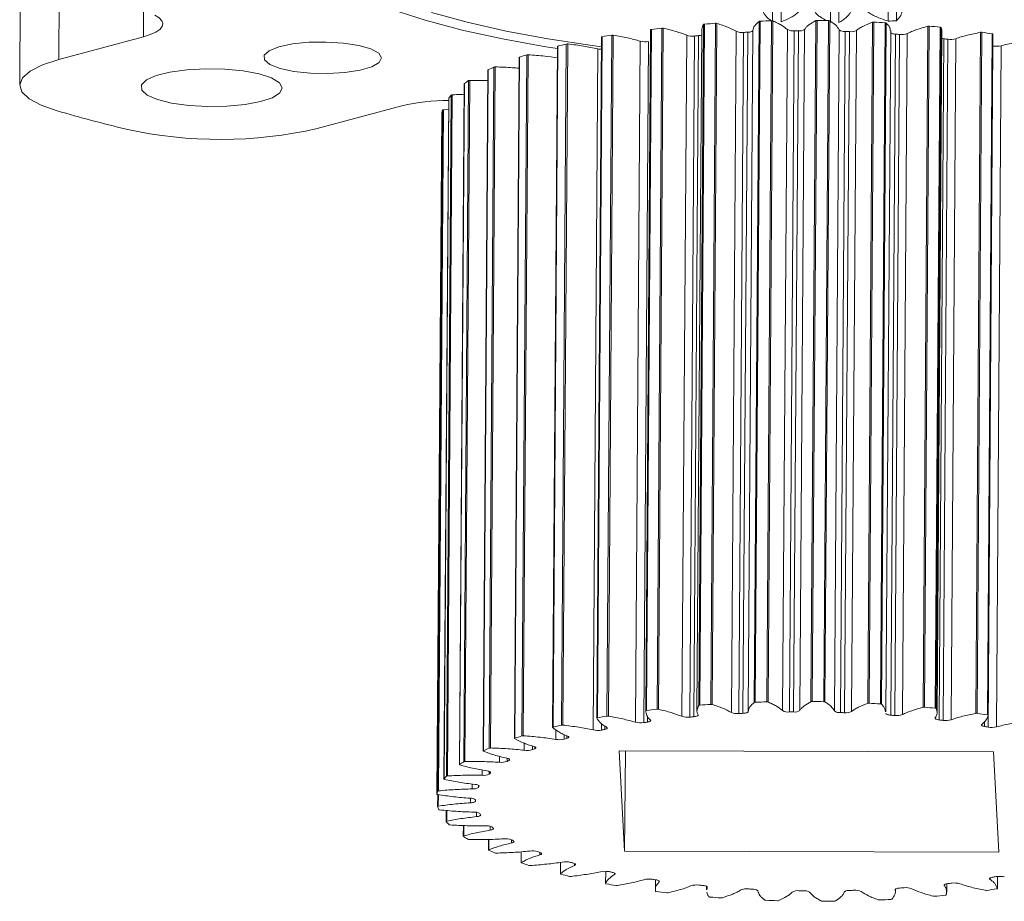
# Model space of a CAD drawing. Header units: millimetres. Extents: x 35 to 405, y 37 to 275.
# Tile 22 of 27: x 343 to 379, y 63 to 94. Entities that reach past the tile are written whole.
import ezdxf

# ---------------------------------------------------------------- set-up
doc = ezdxf.new("R2010")
doc.units = ezdxf.units.MM

msp = doc.modelspace()

# ---------------------------------------------------------------- linework, layer by layer
at = {"color": 7, "linetype": 'Continuous', "lineweight": 18}
for p, q in [((370.6328, 101.5888), (370.582, 94.384)), ((370.8856, 94.3479), (370.9356, 101.4456)), ((372.7223, 101.5786), (372.6711, 94.3242)), ((372.9761, 94.3264), (373.0254, 101.3223)), ((374.7975, 101.465), (374.7476, 94.3761)), ((375.0465, 94.3908), (375.0942, 101.1525)), ((344.8332, 92.9921), (344.8807, 99.7357)), ((343.4667, 98.8134), (343.4192, 92.0698)), ((368.089, 94.2578), (367.9159, 69.6919)), ((367.9505, 69.7022), (368.1237, 94.2682)), ((368.5222, 94.2966), (368.3491, 69.7306)), ((368.3995, 69.7264), (368.5726, 94.2923)), ((370.0904, 94.3674), (369.9173, 69.8014)), ((369.9576, 69.8102), (370.1307, 94.3761)), ((370.5422, 94.3878), (370.3691, 69.8219)), ((370.4166, 69.8156), (370.5898, 94.3815)), ((372.1382, 94.3933), (371.9651, 69.8273)), ((372.01, 69.8343), (372.1831, 94.4002)), ((372.598, 94.3949), (372.4249, 69.8289)), ((372.4685, 69.8208), (372.6416, 94.3867)), ((374.1843, 94.3349), (374.0112, 69.769)), ((374.0598, 69.774), (374.2329, 94.3399)), ((374.6414, 94.3177), (374.4683, 69.7517)), ((374.5069, 69.7419), (374.68, 94.3079)), ((376.1809, 94.1936), (376.0078, 69.6277)), ((376.0588, 69.6307), (376.2319, 94.1966)), ((376.6245, 94.158), (376.4514, 69.592)), ((376.4841, 69.5808), (376.6572, 94.1467)), ((347.8798, 93.8128), (344.8332, 92.9921)), ((364.4103, 93.8018), (364.2372, 69.2359)), ((364.2588, 69.2468), (364.4319, 93.8127)), ((364.777, 93.8723), (364.6039, 69.3063)), ((364.6564, 69.3063), (364.8295, 93.8722)), ((366.1805, 94.0535), (366.0074, 69.4876)), ((366.1809, 94.0672), (366.0078, 69.5013)), ((366.036, 69.5129), (366.2091, 94.0789)), ((366.1838, 94.0535), (366.1809, 94.0672)), ((366.5853, 94.1234), (366.4122, 69.5574)), ((366.4643, 69.5553), (366.6374, 94.1212)), ((367.4813, 93.8674), (367.3082, 69.3014)), ((367.7689, 93.8392), (367.5958, 69.2733)), ((367.738, 69.2867), (367.9111, 93.8526)), ((368.0265, 94.0615), (367.8534, 69.4955)), ((369.2652, 94.0078), (369.0921, 69.4419)), ((369.5345, 93.9683), (369.3614, 69.4024)), ((369.5101, 69.4097), (369.6832, 93.9757)), ((369.7005, 69.472), (369.8736, 94.0379)), ((371.1149, 94.0731), (370.9418, 69.5071)), ((371.3595, 94.0231), (371.1864, 69.4572)), ((371.3381, 69.4584), (371.5113, 94.0243)), ((371.5624, 69.5119), (371.7355, 94.0778)), ((372.9869, 94.0616), (372.8138, 69.4956)), ((373.2012, 94.0024), (373.028, 69.4365)), ((373.1792, 69.4314), (373.3523, 93.9973)), ((373.4322, 69.4749), (373.6053, 94.0408)), ((374.6687, 69.4674), (374.8418, 94.0334)), ((375.0163, 93.9065), (374.8431, 69.3406)), ((374.9902, 69.3294), (375.1633, 93.8953)), ((375.2659, 69.3619), (375.439, 93.9278)), ((376.5151, 69.4266), (376.6882, 93.9925)), ((378.0811, 93.9728), (377.9079, 69.4069)), ((377.9603, 69.4077), (378.1334, 93.9737)), ((378.5008, 93.9195), (378.3277, 69.3536)), ((378.3537, 69.3416), (378.5268, 93.9075)), ((362.818, 93.4663), (362.6449, 68.9003)), ((362.6606, 68.9099), (362.8337, 93.4759)), ((363.1395, 93.5491), (362.9664, 68.9832)), ((363.0181, 68.9853), (363.1912, 93.5512)), ((365.8049, 93.655), (365.6317, 69.0891)), ((366.1041, 93.6388), (365.9309, 69.0729)), ((376.7623, 93.7378), (376.5891, 69.1719)), ((376.7287, 69.1549), (376.9018, 93.7208)), ((377.0206, 69.1755), (377.1937, 93.7415)), ((378.3538, 68.9118), (378.527, 93.4777)), ((378.6552, 68.9202), (378.8284, 93.4861)), ((361.4414, 93.0682), (361.2683, 68.5022)), ((361.2788, 68.5104), (361.4519, 93.0763)), ((361.7114, 93.1615), (361.5383, 68.5955)), ((361.588, 68.5997), (361.7611, 93.1657)), ((364.2752, 93.3757), (364.1021, 68.8097)), ((360.526, 92.7184), (360.3529, 68.1525)), ((360.3994, 68.1587), (360.5725, 92.7246)), ((360.3128, 92.6169), (360.1396, 68.051)), ((360.1459, 68.0574), (360.319, 92.6233)), ((359.4585, 92.123), (359.2853, 67.5571)), ((359.2884, 67.5617), (359.4615, 92.1276)), ((359.6111, 92.2304), (359.438, 67.6645)), ((359.4803, 67.6725), (359.6534, 92.2385)), ((358.9883, 91.7088), (358.8152, 67.1429)), ((358.8522, 67.1526), (359.0254, 91.7185)), ((354.1564, 90.5024), (357.2029, 91.323)), ((358.8985, 91.5981), (358.7254, 67.0321)), ((358.7264, 67.0348), (358.8995, 91.6007)), ((358.4731, 66.4891), (358.6462, 91.055)), ((358.6462, 91.0544), (358.4731, 66.4885)), ((358.672, 91.1659), (358.4989, 66.6)), ((358.5299, 66.6111), (358.703, 91.1771)), ((358.6462, 91.055), (358.6462, 91.0544)), ((358.703, 91.1771), (358.8957, 91.1947)), ((369.7005, 69.472), (369.7005, 69.4718)), ((378.5478, 68.0246), (365.0495, 68.0609)), ((365.2433, 64.4407), (365.0495, 68.0609)), ((365.2433, 64.4407), (365.2688, 68.0603)), ((378.7416, 64.4044), (378.5478, 68.0246)), ((358.4996, 66.4765), (358.4965, 66.0495)), ((358.81, 65.9051), (358.8072, 65.5043)), ((359.4262, 65.3621), (359.4235, 64.9762)), ((360.3336, 64.8602), (360.3309, 64.4776)), ((361.511, 64.4124), (361.5082, 64.0201)), ((378.7416, 64.4044), (365.2433, 64.4407)), ((362.9308, 64.0348), (362.9278, 63.6145)), ((364.5596, 63.7122), (364.5565, 63.2702)), ((366.3547, 63.4058), (366.3521, 63.046)), ((376.8615, 62.9584), (376.8636, 63.2607)), ((378.6884, 63.0876), (378.6915, 63.5244)), ((368.1994, 63.1674), (368.1984, 63.0374)), ((368.214, 63.0371), (368.2232, 63.1298)), ((370.0466, 63.0044), (370.0466, 63.0042)), ((375.005, 63.0418), (375.0128, 62.9706)), ((375.0155, 62.9706), (375.0162, 63.0675))]:
    msp.add_line(p, q, dxfattribs=at)
at = {"color": 8, "linetype": 'Continuous', "lineweight": 18}
for p, q in [((347.8868, 94.8078), (347.8798, 93.8128)), ((366.0634, 69.092), (366.0648, 69.2967)), ((364.4075, 69.0357), (364.4059, 68.8059)), ((364.5254, 68.8303), (364.5263, 68.9495)), ((378.2264, 69.1113), (378.2251, 68.9343)), ((362.7576, 68.8177), (362.7552, 68.47)), ((363.0576, 68.6412), (363.0564, 68.4786)), ((363.1602, 68.5077), (363.1608, 68.597)), ((361.6243, 68.3323), (361.6225, 68.0778)), ((361.9151, 68.2312), (361.9141, 68.0987)), ((361.9998, 68.1318), (362.0003, 68.204)), ((360.7321, 67.8539), (360.7306, 67.6423)), ((361.0066, 67.7892), (361.0058, 67.6751)), ((361.0713, 67.7114), (361.0717, 67.7668)), ((360.1017, 67.3623), (360.1004, 67.1739)), ((360.3534, 67.3156), (360.3527, 67.2176)), ((360.3965, 67.2563), (360.3967, 67.2935)), ((359.7478, 66.8577), (359.7466, 66.6833)), ((359.9707, 66.8139), (359.9702, 66.737)), ((359.9912, 66.7772), (359.9913, 66.7954)), ((358.5208, 66.0608), (358.5237, 66.4733)), ((359.6788, 66.3483), (359.6776, 66.1822)), ((358.8252, 65.5145), (358.8279, 65.9036)), ((359.8961, 65.8394), (359.895, 65.6823)), ((359.436, 64.985), (359.4386, 65.3616)), ((360.3947, 65.3359), (360.3937, 65.1953)), ((360.3388, 64.4847), (360.3414, 64.8604)), ((361.1628, 64.8454), (361.162, 64.7326)), ((361.5125, 64.0255), (361.5152, 64.4127)), ((362.1825, 64.3928), (362.1818, 64.305)), ((362.9295, 63.6179), (362.9325, 64.035)), ((363.4299, 63.9945), (363.4294, 63.9227)), ((364.5568, 63.2717), (364.5599, 63.7122)), ((364.8758, 63.6494), (364.8754, 63.5945)), ((366.4862, 63.3649), (366.4859, 63.3281)), ((378.4281, 63.4187), (378.4285, 63.4686)), ((378.6914, 63.5244), (378.6883, 63.0884)), ((368.2233, 63.1475), (368.2232, 63.1298)), ((375.005, 63.0418), (375.0051, 63.054)), ((376.7737, 63.1947), (376.774, 63.226))]:
    msp.add_line(p, q, dxfattribs=at)
at = {"color": 7, "linetype": 'Continuous', "lineweight": 18, "flags": 128}
for points in [[(362.8175, 93.384), (362.4017, 93.45), (360.8419, 93.7328), (359.3875, 94.0539), (358.0523, 94.4105), (356.8486, 94.7992), (355.7878, 95.2163), (354.8798, 95.658), (354.133, 96.1201), (353.5545, 96.5984), (353.1496, 97.0882)], [(348.293, 94.5924), (348.4502, 94.4947), (348.5488, 94.3919), (348.5865, 94.2866), (348.5621, 94.1814), (348.4764, 94.079), (348.3315, 93.9819), (348.131, 93.8924), (347.8798, 93.8128)], [(364.4079, 93.4546), (364.0735, 93.4983), (362.4766, 93.7381), (360.9697, 94.0176), (359.5669, 94.3342), (358.2814, 94.6849)], [(364.4319, 93.8127), (364.4265, 93.8116), (364.4217, 93.8103), (364.4177, 93.8088), (364.4145, 93.8072), (364.4122, 93.8054), (364.4108, 93.8036), (364.4103, 93.8018)], [(366.2091, 94.0789), (366.2031, 94.078), (366.1976, 94.0769), (366.1928, 94.0756), (366.1887, 94.0741), (366.1854, 94.0725), (366.183, 94.0708), (366.1815, 94.069), (366.1809, 94.0672)], [(369.6832, 93.9757), (369.7226, 93.9785), (369.7595, 93.9832), (369.7926, 93.9895), (369.821, 93.9972), (369.844, 94.0062), (369.8607, 94.0162), (369.8707, 94.0268), (369.8736, 94.0378)], [(374.8369, 93.9696), (374.8383, 93.9625), (374.8463, 93.9517), (374.8612, 93.9413), (374.8824, 93.9317), (374.9094, 93.9232), (374.9414, 93.916), (374.9774, 93.9104), (375.0163, 93.9065)], [(378.5268, 93.9075), (378.5266, 93.909), (378.5254, 93.9108), (378.5233, 93.9126), (378.5203, 93.9143), (378.5164, 93.9158), (378.5118, 93.9172), (378.5066, 93.9185), (378.5008, 93.9195)], [(356.3701, 93.2173), (356.4735, 93.049), (356.3881, 92.8813), (356.1215, 92.729), (355.6973, 92.6057), (355.1534, 92.5222), (354.5379, 92.4861), (353.9057, 92.5005), (353.3128, 92.5641), (352.812, 92.6714), (352.4477, 92.8127), (352.2523, 92.9755), (352.2432, 93.1453), (352.4212, 93.3072), (352.7705, 93.4465), (353.26, 93.5511), (353.8462, 93.6116), (354.4771, 93.6226), (355.0966, 93.5831), (355.6497, 93.4967), (356.0871, 93.371), (356.3701, 93.2173)], [(362.8337, 93.4759), (362.829, 93.4745), (362.8251, 93.473), (362.822, 93.4714), (362.8197, 93.4697), (362.8184, 93.4679), (362.818, 93.4663)], [(361.4519, 93.0763), (361.4481, 93.0748), (361.4451, 93.0731), (361.4429, 93.0714), (361.4417, 93.0696), (361.4414, 93.0682)], [(344.7729, 91.1412), (344.1909, 91.3467), (343.7619, 91.5772), (343.5016, 91.8243), (343.4194, 92.0789), (343.5181, 92.332), (343.7944, 92.5743), (344.2381, 92.797), (344.8332, 92.9921)], [(352.787, 92.1533), (352.8914, 91.9685), (352.8068, 91.7843), (352.5393, 91.6142), (352.1088, 91.471), (351.5473, 91.3651), (350.8963, 91.3045), (350.2043, 91.2936), (349.5224, 91.3334), (348.9013, 91.4207), (348.387, 91.5492), (348.0177, 91.7093), (347.8208, 91.8891), (347.8108, 92.0753), (347.9886, 92.2541), (348.3408, 92.4123), (348.8415, 92.538), (349.4534, 92.622), (350.1313, 92.6581), (350.8247, 92.6435), (351.4823, 92.5794), (352.0553, 92.4705), (352.5012, 92.3248), (352.787, 92.1533)], [(358.8995, 91.6007), (358.8986, 91.5989), (358.8985, 91.5981)], [(366.0078, 69.5013), (366.0084, 69.5031), (366.0099, 69.5049), (366.0123, 69.5066), (366.0156, 69.5082), (366.0197, 69.5097), (366.0245, 69.511), (366.03, 69.5121), (366.036, 69.5129)], [(367.89, 69.3562), (367.8934, 69.3452), (367.8897, 69.3342), (367.879, 69.3236), (367.8616, 69.3137), (367.838, 69.3049), (367.8089, 69.2972), (367.7753, 69.2911), (367.738, 69.2867)], [(369.7005, 69.4718), (369.6975, 69.4609), (369.6876, 69.4502), (369.6709, 69.4403), (369.6479, 69.4313), (369.6195, 69.4235), (369.5864, 69.4172), (369.5495, 69.4126), (369.5101, 69.4097)], [(374.8431, 69.3406), (374.8043, 69.3445), (374.7683, 69.3501), (374.7363, 69.3572), (374.7093, 69.3657), (374.6881, 69.3753), (374.6732, 69.3857), (374.6652, 69.3966), (374.6643, 69.4076)], [(378.3277, 69.3536), (378.3335, 69.3525), (378.3387, 69.3513), (378.3433, 69.3499), (378.3472, 69.3483), (378.3502, 69.3466), (378.3523, 69.3449), (378.3535, 69.343), (378.3537, 69.3412)], [(364.2377, 69.234), (364.2372, 69.2359), (364.2377, 69.2377), (364.2391, 69.2395), (364.2414, 69.2412), (364.2446, 69.2429), (364.2486, 69.2443), (364.2534, 69.2456), (364.2588, 69.2468)], [(366.1734, 69.1672), (366.1831, 69.1564), (366.1857, 69.1454), (366.1811, 69.1344), (366.1696, 69.1239), (366.1514, 69.1141), (366.1272, 69.1054), (366.0975, 69.0979), (366.0634, 69.092)], [(376.5891, 69.1719), (376.5528, 69.1773), (376.5203, 69.1843), (376.4926, 69.1927), (376.4707, 69.2021), (376.4551, 69.2124), (376.4463, 69.2233), (376.4445, 69.2343), (376.4499, 69.2452)], [(378.2251, 68.9343), (378.1921, 68.9411), (378.1639, 68.9493), (378.1412, 68.9587), (378.1248, 68.9689), (378.1152, 68.9797), (378.1127, 68.9907), (378.1172, 69.0017), (378.1288, 69.0122)], [(362.6471, 68.8964), (362.6455, 68.8982), (362.6449, 68.9001), (362.6453, 68.9019), (362.6466, 68.9037), (362.6489, 68.9055), (362.652, 68.9071), (362.6559, 68.9086), (362.6606, 68.9099)], [(363.1797, 68.5889), (363.201, 68.5793), (363.2158, 68.5689), (363.2239, 68.558), (363.2248, 68.547), (363.2186, 68.5361), (363.2055, 68.5258), (363.1858, 68.5162), (363.1602, 68.5077)], [(364.5909, 68.9094), (364.6066, 68.8991), (364.6154, 68.8883), (364.6172, 68.8772), (364.6118, 68.8663), (364.5995, 68.8559), (364.5806, 68.8462), (364.5556, 68.8376), (364.5254, 68.8303)], [(361.2732, 68.4964), (361.2707, 68.4981), (361.269, 68.5), (361.2684, 68.5018), (361.2686, 68.5036), (361.2698, 68.5055), (361.272, 68.5072), (361.275, 68.5088), (361.2788, 68.5104)], [(361.9727, 68.2131), (361.9991, 68.2045), (362.0197, 68.1948), (362.0338, 68.1843), (362.041, 68.1734), (362.0411, 68.1624), (362.0341, 68.1516), (362.0202, 68.1413), (361.9998, 68.1318)], [(360.1483, 68.0433), (360.1449, 68.0449), (360.1422, 68.0467), (360.1405, 68.0485), (360.1397, 68.0503), (360.1399, 68.0522), (360.141, 68.054), (360.143, 68.0557), (360.1459, 68.0574)], [(359.2988, 67.5478), (359.2945, 67.5493), (359.2909, 67.5509), (359.2882, 67.5526), (359.2863, 67.5544), (359.2854, 67.5562), (359.2855, 67.5581), (359.2865, 67.5599), (359.2884, 67.5617)], [(360.9983, 67.791), (361.0292, 67.7835), (361.055, 67.7747), (361.0748, 67.7649), (361.0881, 67.7544), (361.0945, 67.7434), (361.0938, 67.7324), (361.086, 67.7216), (361.0713, 67.7114)], [(360.2794, 67.3323), (360.3141, 67.3261), (360.3444, 67.3185), (360.3695, 67.3095), (360.3886, 67.2996), (360.4011, 67.289), (360.4067, 67.2781), (360.4051, 67.2671), (360.3965, 67.2563)], [(358.7446, 67.0214), (358.7394, 67.0227), (358.735, 67.0242), (358.7313, 67.0258), (358.7285, 67.0275), (358.7266, 67.0293), (358.7256, 67.0311), (358.7255, 67.0329), (358.7264, 67.0348)], [(359.8327, 66.8478), (359.8703, 66.8431), (359.9046, 66.8367), (359.9344, 66.8289), (359.9588, 66.8199), (359.9772, 66.8099), (359.9889, 66.7992), (359.9936, 66.7883), (359.9912, 66.7772)], [(358.4985, 66.4766), (358.4928, 66.4777), (358.4876, 66.4789), (358.4831, 66.4803), (358.4793, 66.4819), (358.4764, 66.4836), (358.4744, 66.4854), (358.4733, 66.4872), (358.4731, 66.4891)], [(359.8672, 66.2447), (359.8644, 66.2337), (359.8547, 66.223), (359.8381, 66.213), (359.8154, 66.204), (359.787, 66.1962), (359.7539, 66.1898), (359.7171, 66.1851), (359.6776, 66.1822)], [(358.4967, 66.0484), (358.4966, 66.0503), (358.4975, 66.0521), (358.4994, 66.0539), (358.5021, 66.0556), (358.5057, 66.0571), (358.5101, 66.0585), (358.5151, 66.0598), (358.5208, 66.0608)], [(360.0461, 65.752), (360.0497, 65.741), (360.0461, 65.73), (360.0355, 65.7194), (360.0182, 65.7095), (359.9948, 65.7006), (359.9658, 65.693), (359.9322, 65.6868), (359.895, 65.6823)], [(358.8085, 65.5012), (358.8074, 65.5031), (358.8073, 65.5049), (358.8081, 65.5067), (358.8098, 65.5085), (358.8124, 65.5102), (358.8159, 65.5118), (358.8202, 65.5132), (358.8252, 65.5145)], [(360.5027, 65.2706), (360.5125, 65.2598), (360.5153, 65.2488), (360.5109, 65.2379), (360.4995, 65.2273), (360.4815, 65.2175), (360.4573, 65.2088), (360.4278, 65.2013), (360.3937, 65.1953)], [(359.4271, 64.9712), (359.4249, 64.9729), (359.4237, 64.9748), (359.4235, 64.9766), (359.4242, 64.9785), (359.4258, 64.9802), (359.4284, 64.9819), (359.4318, 64.9835), (359.436, 64.985)], [(361.2264, 64.8118), (361.2422, 64.8015), (361.2512, 64.7906), (361.2531, 64.7796), (361.2479, 64.7687), (361.2357, 64.7582), (361.2169, 64.7485), (361.1921, 64.7399), (361.162, 64.7326)], [(360.3379, 64.4707), (360.3348, 64.4723), (360.3325, 64.4741), (360.3312, 64.4759), (360.3309, 64.4778), (360.3315, 64.4796), (360.333, 64.4814), (360.3355, 64.4831), (360.3388, 64.4847)], [(362.2002, 64.3862), (362.2216, 64.3767), (362.2366, 64.3663), (362.2448, 64.3554), (362.2459, 64.3444), (362.2398, 64.3335), (362.2269, 64.3231), (362.2073, 64.3135), (362.1818, 64.305)], [(361.5196, 64.0115), (361.5156, 64.013), (361.5124, 64.0147), (361.5101, 64.0164), (361.5087, 64.0182), (361.5082, 64.0201), (361.5087, 64.0219), (361.5101, 64.0237), (361.5125, 64.0255)], [(363.4012, 64.004), (363.4278, 63.9954), (363.4484, 63.9857), (363.4627, 63.9752), (363.47, 63.9643), (363.4703, 63.9533), (363.4634, 63.9425), (363.4496, 63.9321), (363.4294, 63.9227)], [(362.9445, 63.6043), (362.9397, 63.6057), (362.9356, 63.6072), (362.9323, 63.6089), (362.9299, 63.6106), (362.9284, 63.6124), (362.9278, 63.6143), (362.9282, 63.6161), (362.9295, 63.6179)], [(364.8014, 63.6739), (364.8324, 63.6665), (364.8583, 63.6577), (364.8782, 63.648), (364.8917, 63.6374), (364.8982, 63.6265), (364.8976, 63.6155), (364.8899, 63.6047), (364.8754, 63.5945)], [(364.5792, 63.2588), (364.5737, 63.2599), (364.5688, 63.2613), (364.5646, 63.2628), (364.5613, 63.2644), (364.5587, 63.2662), (364.5571, 63.268), (364.5565, 63.2698), (364.5568, 63.2717)], [(366.3678, 63.4039), (366.4026, 63.3978), (366.433, 63.3902), (366.4582, 63.3813), (366.4775, 63.3714), (366.4901, 63.3608), (366.4958, 63.3498), (366.4944, 63.3388), (366.4859, 63.3281)], [(376.7737, 63.1947), (376.7672, 63.2056), (376.7677, 63.2167), (376.7754, 63.2274), (376.7899, 63.2377), (376.8108, 63.247), (376.8376, 63.2553), (376.8693, 63.2621), (376.9051, 63.2673)], [(378.4281, 63.4187), (378.4154, 63.4293), (378.4097, 63.4403), (378.4111, 63.4513), (378.4195, 63.462), (378.4348, 63.4722), (378.4565, 63.4814), (378.4839, 63.4895), (378.5162, 63.4961)], [(368.0637, 63.2002), (368.1015, 63.1955), (368.1358, 63.1892), (368.1657, 63.1814), (368.1903, 63.1724), (368.2087, 63.1624), (368.2206, 63.1518), (368.2255, 63.1408), (368.2232, 63.1298)], [(375.005, 63.0418), (375.0047, 63.0529), (375.0115, 63.0637), (375.0253, 63.074), (375.0455, 63.0835), (375.0716, 63.0919), (375.1028, 63.0989), (375.1382, 63.1043), (375.1767, 63.1079)], [(378.6883, 63.0884), (378.6883, 63.0866), (378.6873, 63.0848), (378.6854, 63.083), (378.6825, 63.0813), (378.6789, 63.0798), (378.6744, 63.0784), (378.6693, 63.0772), (378.6636, 63.0762)]]:
    msp.add_lwpolyline(points, dxfattribs=at)
at = {"color": 7, "linetype": 'Continuous', "lineweight": 18}
for centre, radius, start, end in [((368.1209, 94.2143), 0.0539, 87.06548, 126.24023), ((371.5074, 49.6115), 44.7847, 93.8219, 94.33312), ((368.5346, 94.1445), 0.1526, 75.59255, 94.65999), ((370.1272, 94.2955), 0.0807, 87.52313, 117.09492), ((371.7245, 45.3565), 49.0455, 91.38129, 91.86228), ((370.5493, 94.2587), 0.1293, 71.77682, 93.13923), ((372.1772, 94.2907), 0.1097, 86.89239, 110.80484), ((371.7388, 44.1229), 50.2793, 89.02077, 89.49362), ((372.6016, 94.2935), 0.1014, 66.7932, 92.03968), ((374.2225, 94.2038), 0.1365, 85.6435, 106.23119), ((371.8168, 46.2915), 48.1092, 86.63407, 87.12133), ((374.6435, 94.2451), 0.0726, 59.84011, 91.65042), ((372.5711, 141.7127), 47.3866, 272.63252, 272.99444), ((376.2155, 94.0399), 0.1576, 84.00993, 102.67566), ((372.2245, 51.504), 42.8803, 84.11042, 84.63751), ((376.6266, 94.111), 0.047, 49.48886, 92.61211), ((369.7317, 64.1353), 30.1469, 99.45961, 100.12517), ((364.8031, 93.7028), 0.1715, 81.1429, 98.75137), ((370.8675, 56.3136), 38.0515, 96.46153, 97.032), ((366.6044, 93.9571), 0.1673, 78.62754, 96.5354), ((367.688, 94.4953), 0.6611, 251.78022, 277.02966), ((371.3673, 56.3603), 37.6512, 95.26682, 95.48424), ((367.8842, 94.2762), 0.4244, 273.63989, 289.93475), ((369.4768, 94.5121), 0.5468, 247.24075, 276.05893), ((371.6494, 52.7242), 41.2983, 92.72876, 92.93535), ((371.3166, 94.4371), 0.4161, 241.00692, 275.91714), ((371.7721, 49.6469), 44.3782, 90.33672, 90.53262), ((371.5532, 94.3454), 0.3239, 262.56041, 304.26918), ((373.1649, 94.2886), 0.2885, 231.9003, 277.21075), ((371.8118, 50.3832), 43.6413, 87.97698, 88.17557), ((373.405, 94.4485), 0.4542, 263.34357, 296.16484), ((372.0849, 54.4105), 39.6047, 85.542, 85.75538), ((375.2351, 94.4731), 0.5822, 262.9217, 290.50606), ((378.1099, 93.8056), 0.1697, 82.05957, 99.79266), ((373.0496, 58.2066), 36.1265, 81.32144, 81.91045), ((368.0668, 72.29), 21.8226, 103.04922, 103.87493), ((363.172, 93.3885), 0.1638, 83.23927, 101.41449), ((365.9936, 94.3718), 0.7413, 255.24524, 278.56579), ((376.8157, 94.2302), 0.4952, 254.4861, 263.80836), ((372.4975, 58.2372), 35.7559, 82.92453, 83.14977), ((377.0003, 94.4021), 0.6884, 261.77319, 286.32209), ((378.657, 94.2224), 0.7559, 260.09033, 283.09845), ((366.0469, 79.5146), 14.319, 107.62464, 108.71725), ((361.7484, 93.0197), 0.1465, 85.02683, 104.63617), ((364.4249, 94.0497), 0.6905, 257.4826, 268.53102), ((363.8769, 85.1537), 8.2737, 113.89173, 115.46899), ((360.565, 92.6035), 0.1213, 86.42955, 108.74953), ((360.3212, 92.6149), 0.00866, 104.41752, 166.99215), ((359.4643, 92.1224), 0.00587, 117.97115, 174.1995), ((361.9114, 88.723), 4.1944, 123.25764, 125.73748), ((359.6492, 92.1458), 0.0927, 87.36382, 114.2159), ((360.4281, 90.4363), 1.9216, 138.53055, 142.70233), ((359.0225, 91.654), 0.0646, 87.44614, 121.96669), ((358.8339, 84.4863), 7.0286, 89.47785, 103.41768), ((360.7582, 146.0195), 57.1591, 253.75987, 256.33572), ((359.6664, 90.8758), 1.0358, 163.7362, 170.03738), ((358.7001, 91.1367), 0.0405, 85.87741, 133.81166), ((350.6519, 105.9236), 15.8145, 257.59808, 282.80314), ((367.9478, 69.6484), 0.0539, 87.08392, 126.22179), ((371.3259, 25.1562), 44.6737, 93.82074, 94.33322), ((368.3615, 69.5785), 0.1527, 75.5992, 94.66175), ((369.9541, 69.7295), 0.0808, 87.53817, 117.06976), ((371.5516, 20.7844), 49.0517, 91.38134, 91.86226), ((370.3762, 69.6928), 0.1293, 71.76737, 93.14102), ((372.004, 69.7249), 0.1096, 86.88626, 110.8217), ((371.5637, 19.4034), 50.4329, 89.0215, 89.49291), ((372.4285, 69.7275), 0.1015, 66.8009, 92.02251), ((374.0494, 69.6378), 0.1366, 85.64434, 106.22165), ((371.6536, 21.9069), 47.9276, 86.63314, 87.12225), ((374.4704, 69.6791), 0.0726, 59.83963, 91.66129), ((376.0424, 69.4737), 0.1578, 84.02534, 102.66026), ((372.0302, 26.7187), 43.1006, 84.11233, 84.63673), ((369.5711, 39.4971), 30.2203, 99.46042, 100.12436), ((364.6299, 69.1368), 0.1715, 81.14167, 98.74446), ((370.6489, 32.1324), 37.6641, 96.45866, 97.035), ((366.4313, 69.3915), 0.167, 78.60948, 96.55381), ((367.5149, 69.9295), 0.6612, 251.78126, 277.02715), ((371.1615, 32.1515), 37.2926, 95.26726, 95.48678), ((369.3037, 69.9461), 0.5468, 247.24128, 276.05972), ((371.4947, 27.7626), 41.6944, 92.72824, 92.93287), ((371.1435, 69.8712), 0.4162, 241.0089, 275.91515), ((371.6035, 24.6234), 44.8357, 90.33912, 90.53303), ((371.3801, 69.7795), 0.3238, 262.55919, 304.2704), ((372.9918, 69.7227), 0.2885, 231.9012, 277.2117), ((371.6513, 26.2254), 43.233, 87.97463, 88.17509), ((373.2319, 69.8826), 0.4543, 263.34641, 296.16364), ((371.853, 29.0721), 40.3793, 85.54404, 85.75333), ((375.062, 69.9071), 0.5821, 262.92015, 290.50778), ((376.4535, 69.545), 0.0471, 49.5082, 92.57909), ((377.9368, 69.2397), 0.1696, 82.05925, 99.80108), ((372.874, 33.6237), 36.1437, 81.32158, 81.91031), ((367.9226, 47.6043), 21.9459, 103.0522, 103.87327), ((362.9988, 68.8223), 0.164, 83.24376, 101.39351), ((365.8205, 69.8061), 0.7415, 255.24816, 278.56295), ((370.4706, 38.0841), 31.3196, 98.08939, 98.33416), ((372.4928, 35.0507), 34.3662, 82.91998, 83.15432), ((376.8272, 69.836), 0.6883, 261.77207, 286.32611), ((373.4552, 41.2616), 28.0808, 79.95345, 80.22004), ((378.4839, 69.6566), 0.7561, 260.09251, 283.09628), ((365.8452, 55.0356), 14.2275, 107.62113, 108.72077), ((361.5753, 68.4539), 0.1464, 85.02102, 104.64198), ((364.2635, 69.5669), 0.7742, 257.96864, 280.60095), ((369.0436, 46.3708), 22.9094, 101.37434, 101.67936), ((362.8845, 69.2137), 0.7549, 260.13442, 283.16345), ((367.2389, 53.7521), 15.3089, 105.45155, 105.85492), ((363.7182, 60.5566), 8.308, 113.8954, 115.46611), ((360.3918, 68.0377), 0.1212, 86.41684, 108.75202), ((361.7203, 68.7572), 0.6865, 261.80962, 286.40468), ((365.4708, 59.0246), 9.7462, 110.86318, 111.40283), ((361.7271, 64.1733), 4.1747, 123.2518, 125.74332), ((359.476, 67.58), 0.0926, 87.34913, 114.23059), ((360.8018, 68.2174), 0.5794, 262.94248, 290.61773), ((363.6357, 63.0134), 5.3524, 118.62842, 119.42984), ((360.2551, 65.8703), 1.9217, 138.53067, 142.7022), ((358.8494, 67.0881), 0.0645, 87.4366, 121.96545), ((360.1527, 67.6221), 0.4512, 263.3453, 296.31892), ((362.0772, 65.3127), 2.5695, 130.85162, 132.15457), ((359.4943, 66.3097), 1.0368, 163.74046, 170.03507), ((358.527, 66.5708), 0.0405, 85.85756, 133.82711), ((359.7884, 67.0015), 0.3209, 262.52048, 304.50189), ((361.0461, 66.1998), 1.2026, 151.30205, 153.46394), ((359.704, 66.1227), 0.2289, 45.29371, 98.85995), ((360.7369, 66.3116), 0.8723, 181.72119, 184.40171), ((359.5847, 66.3559), 1.1306, 195.78054, 201.727), ((358.5643, 65.9711), 0.0451, 228.35459, 272.79174), ((359.8298, 65.5016), 0.3478, 56.71335, 96.35066), ((361.1924, 66.5005), 1.369, 211.14822, 213.14184), ((360.5261, 66.9875), 2.2714, 220.86925, 224.60028), ((358.9449, 65.453), 0.0704, 239.13991, 271.64935), ((360.2466, 64.878), 0.4792, 64.24678, 95.85587), ((362.3839, 67.6323), 3.0193, 230.28892, 231.46101), ((362.1589, 69.0293), 4.892, 236.05234, 238.29167), ((359.6275, 64.958), 0.0989, 246.2823, 271.97379), ((360.9461, 64.282), 0.6045, 69.57088, 96.44108), ((364.0378, 70.2091), 6.0857, 241.74688, 242.48573), ((364.2658, 73.0418), 9.4283, 245.37936, 246.82302), ((360.5956, 64.4949), 0.1271, 251.41153, 273.02991), ((361.9114, 63.7442), 0.7045, 73.5398, 97.69832), ((366.1496, 75.0157), 11.3395, 249.13583, 249.61733), ((366.4534, 78.8601), 15.6468, 251.61964, 252.65315), ((363.1177, 63.2909), 0.7634, 76.62413, 99.47397), ((368.0735, 81.0625), 17.6868, 254.32305, 254.68248), ((361.8265, 64.0705), 0.1506, 255.27779, 274.53974), ((368.5717, 86.4877), 23.5651, 256.18462, 256.96896), ((364.5328, 62.9413), 0.7717, 79.06663, 101.74641), ((370.0344, 89.5248), 26.3752, 258.28538, 258.55624), ((363.2918, 63.6926), 0.1665, 258.39844, 276.36214), ((370.2173, 94.4847), 31.7308, 259.76515, 260.40958), ((366.1193, 62.7048), 0.7279, 80.9935, 104.61145), ((371.0888, 95.8999), 32.8372, 261.49663, 261.73386), ((372.7228, 99.2119), 36.1871, 276.6368, 276.85641), ((377.138, 62.5838), 0.7062, 73.61798, 97.73782), ((374.0384, 89.8127), 26.6948, 279.65634, 279.9315), ((378.7689, 62.7642), 0.7643, 76.6872, 99.51946), ((364.9578, 63.3664), 0.1711, 260.92493, 278.57095), ((366.3829, 63.0193), 0.0364, 222.21166, 273.96578), ((371.4163, 102.587), 39.9223, 262.76054, 263.31158), ((366.7864, 63.1003), 0.165, 263.08475, 281.16384), ((367.8357, 62.5808), 0.6391, 82.4195, 108.27148), ((371.7987, 101.8554), 38.8352, 264.26803, 264.48109), ((369.6388, 62.5594), 0.5199, 83.24726, 113.10108), ((372.0799, 105.3299), 42.3212, 266.77632, 266.97911), ((369.8846, 62.8376), 0.2325, 45.81701, 98.66409), ((371.4851, 62.6255), 0.3882, 83.15462, 119.82039), ((372.1915, 107.9494), 44.9433, 269.15845, 269.35211), ((371.7219, 62.6604), 0.3507, 56.91849, 96.3272), ((373.332, 62.7612), 0.2635, 81.41604, 129.77455), ((372.209, 106.7063), 43.6999, 271.52417, 271.7218), ((373.5712, 62.5464), 0.4823, 64.38958, 95.85937), ((372.2807, 104.7643), 41.7569, 273.97683, 274.17756), ((375.3909, 62.515), 0.6072, 69.67519, 96.46327), ((378.2793, 63.1932), 0.1707, 259.93565, 277.60529), ((373.5845, 97.0037), 34.3056, 277.90386, 278.51426), ((368.3188, 62.8425), 0.0592, 235.22291, 271.9075), ((371.9779, 108.188), 45.5517, 265.39505, 265.90181), ((368.7358, 62.9003), 0.1481, 264.87217, 284.3416), ((370.3373, 62.7513), 0.0868, 243.63239, 271.73611), ((372.1848, 111.4251), 48.7955, 267.83323, 268.31838), ((370.7608, 62.7741), 0.1237, 266.32491, 288.35094), ((372.3905, 62.7451), 0.1159, 249.48822, 272.51278), ((372.2213, 112.9255), 50.2964, 270.19858, 270.67072), ((372.8145, 62.7276), 0.0952, 267.31136, 293.68341), ((374.4299, 62.82), 0.1417, 253.79018, 273.85785), ((372.3073, 109.9041), 47.2736, 272.58512, 273.07811), ((374.8487, 62.7655), 0.0668, 267.47782, 301.19851), ((376.4081, 62.9718), 0.1613, 257.19545, 275.54942), ((372.7108, 104.3452), 41.6996, 275.10833, 275.64456), ((376.8152, 62.89), 0.0423, 266.11123, 312.57448)]:
    msp.add_arc(centre, radius, start, end, dxfattribs=at)
for points, knots in [([(370.5463, 94.384), (370.5145, 94.4059), (370.4443, 94.4543), (370.3536, 94.5411), (370.2772, 94.6382), (370.2502, 94.7092), (370.2374, 94.7427)], [0, 0, 0, 0, 0.2402617, 0.5296129, 0.7780988, 1, 1, 1, 1]), ([(371.5109, 94.6996), (371.4727, 94.6675), (371.3911, 94.5988), (371.1851, 94.4732), (371.0091, 94.3996), (370.8856, 94.3479)], [0, 0, 0, 0, 0.207256, 0.4436114, 1, 1, 1, 1]), ([(372.5237, 94.3958), (372.5126, 94.4012), (372.4475, 94.4323), (372.3417, 94.4973), (372.2129, 94.5885), (372.1449, 94.6587), (372.1131, 94.6916)], [0, 0, 0, 0, 0.0727526, 0.4251157, 0.7309985, 1, 1, 1, 1]), ([(373.3915, 94.7009), (373.3722, 94.6675), (373.3309, 94.596), (373.1966, 94.4603), (373.0675, 94.3819), (372.9761, 94.3264)], [0, 0, 0, 0, 0.203454, 0.4360104, 1, 1, 1, 1]), ([(374.7476, 94.3761), (374.6712, 94.4017), (374.5252, 94.4509), (374.3224, 94.5348), (374.144, 94.6206), (374.0388, 94.6865), (373.989, 94.7176)], [0, 0, 0, 0, 0.2894018, 0.5538116, 0.7889305, 1, 1, 1, 1]), ([(375.2423, 94.7792), (375.2426, 94.7459), (375.2431, 94.6775), (375.189, 94.5337), (375.1053, 94.4497), (375.0465, 94.3908)], [0, 0, 0, 0, 0.220677, 0.4529316, 1, 1, 1, 1]), ([(368.029, 94.0614), (368.0287, 94.0715), (368.0262, 94.1408), (368.0601, 94.2039), (368.089, 94.2578)], [0, 0, 0, 0, 0.1450839, 1, 1, 1, 1]), ([(368.5726, 94.2923), (368.6402, 94.2707), (368.7707, 94.2289), (369.0058, 94.1427), (369.1648, 94.06), (369.2652, 94.0078)], [0, 0, 0, 0, 0.28408267, 0.54804632, 1, 1, 1, 1]), ([(369.8736, 94.0379), (369.8765, 94.0668), (369.8828, 94.1279), (369.9577, 94.2445), (370.0358, 94.3168), (370.0904, 94.3674)], [0, 0, 0, 0, 0.2120821, 0.4488383, 1, 1, 1, 1]), ([(370.5898, 94.3815), (370.6443, 94.3575), (370.7487, 94.3117), (370.9308, 94.2187), (371.0442, 94.129), (371.1149, 94.0731)], [0, 0, 0, 0, 0.2926347, 0.5592244, 1, 1, 1, 1]), ([(371.7355, 94.0778), (371.7554, 94.1064), (371.7988, 94.1692), (371.9359, 94.2765), (372.0549, 94.3452), (372.1382, 94.3933)], [0, 0, 0, 0, 0.2012861, 0.4412139, 1, 1, 1, 1]), ([(372.6416, 94.3867), (372.6819, 94.361), (372.7582, 94.3123), (372.8859, 94.2139), (372.9484, 94.1198), (372.9869, 94.0616)], [0, 0, 0, 0, 0.2995625, 0.5670739, 1, 1, 1, 1]), ([(373.6053, 94.0408), (373.6412, 94.0681), (373.7191, 94.1275), (373.9134, 94.2266), (374.0734, 94.2905), (374.1843, 94.3349)], [0, 0, 0, 0, 0.2071418, 0.450077, 1, 1, 1, 1]), ([(374.68, 94.3079), (374.7051, 94.2809), (374.7527, 94.2301), (374.8162, 94.1409), (374.8229, 94.0703), (374.8263, 94.0333)], [0, 0, 0, 0, 0.34719896, 0.65674002, 1, 1, 1, 1]), ([(375.439, 93.9278), (375.4898, 93.9531), (375.5984, 94.0073), (375.8463, 94.0968), (376.0446, 94.1542), (376.1809, 94.1936)], [0, 0, 0, 0, 0.2155704, 0.4607206, 1, 1, 1, 1]), ([(376.6572, 94.1467), (376.6679, 94.1189), (376.687, 94.0691), (376.6868, 94.0159), (376.6867, 93.9925)], [0, 0, 0, 0, 0.5594837, 1, 1, 1, 1]), ([(364.8295, 93.8722), (364.9183, 93.8568), (365.0922, 93.8267), (365.4191, 93.7609), (365.6536, 93.6965), (365.8049, 93.655)], [0, 0, 0, 0, 0.2704821, 0.529681, 1, 1, 1, 1]), ([(366.6374, 94.1212), (366.7165, 94.1025), (366.8705, 94.066), (367.1544, 93.9889), (367.3539, 93.9147), (367.4813, 93.8674)], [0, 0, 0, 0, 0.276667, 0.53807852, 1, 1, 1, 1]), ([(377.1937, 93.7415), (377.2582, 93.7642), (377.3938, 93.8121), (377.6899, 93.8903), (377.9224, 93.9394), (378.0811, 93.9728)], [0, 0, 0, 0, 0.2232583, 0.47008554, 1, 1, 1, 1]), ([(363.1912, 93.5512), (363.2877, 93.5395), (363.4776, 93.5166), (363.8401, 93.4641), (364.1038, 93.4105), (364.2752, 93.3757)], [0, 0, 0, 0, 0.2652275, 0.5225142, 1, 1, 1, 1]), ([(378.8284, 93.4861), (378.9048, 93.5058), (379.0639, 93.5468), (379.4013, 93.6118), (379.663, 93.651), (379.8403, 93.6776)], [0, 0, 0, 0, 0.2298582, 0.4780233, 1, 1, 1, 1]), ([(361.7611, 93.1657), (361.8628, 93.158), (362.0644, 93.1429), (362.4164, 93.1093), (362.6653, 93.073), (362.8151, 93.0512)], [0, 0, 0, 0, 0.2886658, 0.5717777, 1, 1, 1, 1]), ([(360.5725, 92.7246), (360.6773, 92.7211), (360.8857, 92.7142), (361.1747, 92.7001), (361.3584, 92.6827), (361.4387, 92.6751)], [0, 0, 0, 0, 0.3622498, 0.7211672, 1, 1, 1, 1]), ([(359.6534, 92.2385), (359.7587, 92.2391), (359.9692, 92.2405), (360.1882, 92.2405), (360.3017, 92.2352), (360.3101, 92.2349)], [0, 0, 0, 0, 0.4807634, 0.9618285, 1, 1, 1, 1]), ([(359.0254, 91.7185), (359.1286, 91.7241), (359.272, 91.7319), (359.4156, 91.7355), (359.4557, 91.7365)], [0, 0, 0, 0, 0.72015718, 1, 1, 1, 1]), ([(367.89, 69.3562), (367.8764, 69.3838), (367.8501, 69.437), (367.8524, 69.5584), (367.8903, 69.638), (367.9159, 69.6919)], [0, 0, 0, 0, 0.2579626, 0.4982716, 1, 1, 1, 1]), ([(368.3995, 69.7264), (368.4671, 69.7047), (368.5976, 69.663), (368.8327, 69.5768), (368.9917, 69.4941), (369.0921, 69.4419)], [0, 0, 0, 0, 0.2840822, 0.5480471, 1, 1, 1, 1]), ([(369.7005, 69.472), (369.7034, 69.5009), (369.7097, 69.562), (369.7846, 69.6785), (369.8627, 69.7508), (369.9173, 69.8014)], [0, 0, 0, 0, 0.2120719, 0.4488348, 1, 1, 1, 1]), ([(370.4166, 69.8156), (370.4712, 69.7916), (370.5756, 69.7457), (370.7577, 69.6528), (370.8711, 69.5631), (370.9418, 69.5071)], [0, 0, 0, 0, 0.2926319, 0.5592213, 1, 1, 1, 1]), ([(371.5624, 69.5119), (371.5823, 69.5405), (371.6257, 69.6033), (371.7628, 69.7106), (371.8818, 69.7793), (371.9651, 69.8273)], [0, 0, 0, 0, 0.201287, 0.4412113, 1, 1, 1, 1]), ([(372.4685, 69.8208), (372.5088, 69.7951), (372.5851, 69.7463), (372.7128, 69.648), (372.7752, 69.5538), (372.8138, 69.4956)], [0, 0, 0, 0, 0.2995625, 0.5670739, 1, 1, 1, 1]), ([(373.4322, 69.4749), (373.468, 69.5022), (373.546, 69.5616), (373.7403, 69.6606), (373.9003, 69.7246), (374.0112, 69.769)], [0, 0, 0, 0, 0.2071418, 0.450077, 1, 1, 1, 1]), ([(374.5069, 69.7419), (374.532, 69.715), (374.5796, 69.6641), (374.6431, 69.5749), (374.6498, 69.5044), (374.6532, 69.4673)], [0, 0, 0, 0, 0.3472046, 0.656743, 1, 1, 1, 1]), ([(375.2659, 69.3619), (375.3167, 69.3872), (375.4253, 69.4413), (375.6732, 69.5309), (375.8715, 69.5883), (376.0078, 69.6277)], [0, 0, 0, 0, 0.2155742, 0.4607239, 1, 1, 1, 1]), ([(364.6564, 69.3063), (364.7452, 69.2909), (364.9191, 69.2608), (365.246, 69.195), (365.4805, 69.1306), (365.6317, 69.0891)], [0, 0, 0, 0, 0.2704824, 0.529683, 1, 1, 1, 1]), ([(366.1734, 69.1672), (366.1448, 69.1933), (366.0922, 69.2414), (366.0257, 69.3539), (366.0148, 69.4439), (366.0078, 69.5013)], [0, 0, 0, 0, 0.301189, 0.5545542, 1, 1, 1, 1]), ([(366.4643, 69.5553), (366.5434, 69.5365), (366.6974, 69.5001), (366.9813, 69.423), (367.1808, 69.3488), (367.3082, 69.3014)], [0, 0, 0, 0, 0.2766664, 0.5380793, 1, 1, 1, 1]), ([(376.4841, 69.5808), (376.4941, 69.553), (376.5139, 69.4986), (376.5214, 69.3784), (376.4788, 69.299), (376.4499, 69.2452)], [0, 0, 0, 0, 0.2517446, 0.4930145, 1, 1, 1, 1]), ([(377.0206, 69.1755), (377.0851, 69.1983), (377.2207, 69.2462), (377.5168, 69.3244), (377.7493, 69.3734), (377.9079, 69.4069)], [0, 0, 0, 0, 0.22325671, 0.47008312, 1, 1, 1, 1]), ([(378.3537, 69.3412), (378.3475, 69.3127), (378.3347, 69.2532), (378.2687, 69.1319), (378.1867, 69.0617), (378.1288, 69.0122)], [0, 0, 0, 0, 0.2140305, 0.4457218, 1, 1, 1, 1]), ([(363.0181, 68.9853), (363.1145, 68.9736), (363.3045, 68.9507), (363.667, 68.8982), (363.9307, 68.8446), (364.1021, 68.8097)], [0, 0, 0, 0, 0.2652276, 0.5225145, 1, 1, 1, 1]), ([(364.5909, 68.9094), (364.5478, 68.9343), (364.4683, 68.9802), (364.3431, 69.0846), (364.2782, 69.1766), (364.2377, 69.234)], [0, 0, 0, 0, 0.30757693, 0.56733265, 1, 1, 1, 1]), ([(378.6552, 68.9202), (378.7317, 68.9399), (378.8908, 68.9808), (379.2282, 69.0458), (379.4899, 69.0851), (379.6672, 69.1117)], [0, 0, 0, 0, 0.2298586, 0.4780241, 1, 1, 1, 1]), ([(361.588, 68.5997), (361.6897, 68.5921), (361.8913, 68.577), (362.2811, 68.5393), (362.5677, 68.4974), (362.7552, 68.47)], [0, 0, 0, 0, 0.2606035, 0.5161933, 1, 1, 1, 1]), ([(363.1797, 68.5889), (363.1226, 68.612), (363.016, 68.6553), (362.8344, 68.7536), (362.7194, 68.8413), (362.6471, 68.8964)], [0, 0, 0, 0, 0.2988484, 0.5588888, 1, 1, 1, 1]), ([(361.9727, 68.2131), (361.9029, 68.2339), (361.7706, 68.2733), (361.5351, 68.3641), (361.375, 68.445), (361.2732, 68.4964)], [0, 0, 0, 0, 0.2888475, 0.5476629, 1, 1, 1, 1]), ([(360.9983, 67.791), (360.9173, 67.8088), (360.762, 67.8431), (360.4772, 67.9242), (360.277, 67.9967), (360.1483, 68.0433)], [0, 0, 0, 0, 0.280282, 0.5377443, 1, 1, 1, 1]), ([(360.3994, 68.1587), (360.5041, 68.1553), (360.7126, 68.1485), (361.1208, 68.1268), (361.4233, 68.0973), (361.6225, 68.0778)], [0, 0, 0, 0, 0.2563859, 0.5104134, 1, 1, 1, 1]), ([(360.2794, 67.3323), (360.189, 67.3468), (360.014, 67.3748), (359.6862, 67.4442), (359.4511, 67.5071), (359.2988, 67.5478)], [0, 0, 0, 0, 0.2731655, 0.5294074, 1, 1, 1, 1]), ([(359.4803, 67.6725), (359.5856, 67.6734), (359.7961, 67.6753), (360.2131, 67.6703), (360.5244, 67.6535), (360.7306, 67.6423)], [0, 0, 0, 0, 0.2523868, 0.504929, 1, 1, 1, 1]), ([(358.8522, 67.1526), (358.9555, 67.1578), (359.1632, 67.1684), (359.5792, 67.1805), (359.8921, 67.1765), (360.1004, 67.1739)], [0, 0, 0, 0, 0.2484548, 0.4995293, 1, 1, 1, 1]), ([(359.8327, 66.8478), (359.7351, 66.8585), (359.5443, 66.8795), (359.181, 66.9352), (358.9168, 66.9874), (358.7446, 67.0214)], [0, 0, 0, 0, 0.2671174, 0.5222838, 1, 1, 1, 1]), ([(359.6687, 66.3489), (359.5662, 66.3556), (359.3641, 66.3688), (358.9736, 66.4094), (358.6867, 66.45), (358.4985, 66.4766)], [0, 0, 0, 0, 0.2617973, 0.5159984, 1, 1, 1, 1]), ([(358.5299, 66.6111), (358.6288, 66.6206), (358.8286, 66.6396), (359.2341, 66.6688), (359.541, 66.6775), (359.7466, 66.6833)], [0, 0, 0, 0, 0.244441, 0.4940137, 1, 1, 1, 1]), ([(358.5208, 66.0608), (358.613, 66.0742), (358.8003, 66.1015), (359.1856, 66.1472), (359.4796, 66.1682), (359.6776, 66.1822)], [0, 0, 0, 0, 0.2401909, 0.488168, 1, 1, 1, 1]), ([(359.7914, 65.8473), (359.6862, 65.8497), (359.4775, 65.8546), (359.0689, 65.8791), (358.7661, 65.9074), (358.5665, 65.926)], [0, 0, 0, 0, 0.2569327, 0.5102422, 1, 1, 1, 1]), ([(358.8252, 65.5145), (358.9085, 65.5316), (359.0789, 65.5667), (359.4349, 65.6281), (359.7091, 65.6604), (359.895, 65.6823)], [0, 0, 0, 0, 0.2355287, 0.4817368, 1, 1, 1, 1]), ([(360.1977, 65.3547), (360.0925, 65.3528), (359.8819, 65.3491), (359.4648, 65.3568), (359.1533, 65.3724), (358.947, 65.3827)], [0, 0, 0, 0, 0.2523191, 0.5047727, 1, 1, 1, 1]), ([(359.436, 64.985), (359.5084, 65.0054), (359.6578, 65.0476), (359.976, 65.1236), (360.2242, 65.1662), (360.3937, 65.1953)], [0, 0, 0, 0, 0.2302283, 0.474404, 1, 1, 1, 1]), ([(360.8783, 64.8827), (360.7754, 64.8765), (360.568, 64.8641), (360.152, 64.8548), (359.8391, 64.8575), (359.6309, 64.8592)], [0, 0, 0, 0, 0.2477744, 0.4993803, 1, 1, 1, 1]), ([(360.3388, 64.4847), (360.3987, 64.5081), (360.5232, 64.5566), (360.7961, 64.6457), (361.0128, 64.6972), (361.162, 64.7326)], [0, 0, 0, 0, 0.2240526, 0.4658035, 1, 1, 1, 1]), ([(361.817, 64.4423), (361.7189, 64.432), (361.5196, 64.4109), (361.1145, 64.3848), (360.8076, 64.3747), (360.6023, 64.368)], [0, 0, 0, 0, 0.2431366, 0.4938659, 1, 1, 1, 1]), ([(361.5125, 64.0255), (361.5583, 64.0512), (361.6547, 64.1051), (361.8756, 64.2056), (362.0563, 64.2643), (362.1818, 64.305)], [0, 0, 0, 0, 0.21687932, 0.45565139, 1, 1, 1, 1]), ([(362.992, 64.0439), (362.901, 64.0296), (362.7145, 64.0003), (362.3298, 63.9578), (362.0359, 63.9354), (361.8384, 63.9204)], [0, 0, 0, 0, 0.2382173, 0.4880085, 1, 1, 1, 1]), ([(362.9295, 63.6179), (362.9602, 63.6454), (363.0252, 63.7036), (363.1883, 63.8138), (363.3299, 63.8777), (363.4294, 63.9227)], [0, 0, 0, 0, 0.2095797, 0.4447589, 1, 1, 1, 1]), ([(364.3757, 63.6968), (364.2939, 63.6788), (364.1246, 63.6416), (363.7693, 63.5838), (363.4954, 63.5499), (363.3102, 63.5271)], [0, 0, 0, 0, 0.2328162, 0.4815643, 1, 1, 1, 1]), ([(364.5568, 63.2717), (364.5712, 63.3001), (364.6019, 63.3603), (364.7019, 63.4785), (364.8035, 63.5464), (364.8754, 63.5945)], [0, 0, 0, 0, 0.2077116, 0.4395885, 1, 1, 1, 1]), ([(365.9357, 63.4092), (365.865, 63.3879), (365.7172, 63.3434), (365.3995, 63.2716), (365.1518, 63.2273), (364.9833, 63.1971)], [0, 0, 0, 0, 0.22668227, 0.47421193, 1, 1, 1, 1]), ([(366.356, 62.9948), (366.3539, 63.0231), (366.3497, 63.0803), (366.3793, 63.203), (366.4421, 63.2767), (366.4859, 63.3281)], [0, 0, 0, 0, 0.2290197, 0.4633564, 1, 1, 1, 1]), ([(378.2495, 63.0251), (378.1652, 63.0422), (378.0008, 63.0756), (377.6946, 63.1474), (377.4769, 63.2168), (377.3371, 63.2613)], [0, 0, 0, 0, 0.273438, 0.5337008, 1, 1, 1, 1]), ([(378.4281, 63.4187), (378.464, 63.3932), (378.53, 63.3463), (378.6263, 63.2384), (378.6644, 63.1463), (378.6883, 63.0884)], [0, 0, 0, 0, 0.3079147, 0.5656492, 1, 1, 1, 1]), ([(367.6354, 63.1877), (367.5776, 63.1636), (367.455, 63.1125), (367.1823, 63.0283), (366.9663, 62.9749), (366.8184, 62.9383)], [0, 0, 0, 0, 0.2195569, 0.4655968, 1, 1, 1, 1]), ([(368.2851, 62.7939), (368.2667, 62.8211), (368.2317, 62.8732), (368.2146, 62.9336), (368.2065, 62.9624)], [0, 0, 0, 0, 0.5229144, 1, 1, 1, 1]), ([(369.4349, 63.0376), (369.3914, 63.0112), (369.2977, 62.9543), (369.076, 62.8597), (368.8964, 62.7988), (368.7725, 62.7568)], [0, 0, 0, 0, 0.2113698, 0.4554938, 1, 1, 1, 1]), ([(370.2988, 62.6735), (370.2659, 62.6999), (370.2038, 62.7496), (370.1033, 62.8515), (370.0683, 62.9457), (370.0466, 63.0042)], [0, 0, 0, 0, 0.2990042, 0.564515, 1, 1, 1, 1]), ([(371.2921, 62.9624), (371.2641, 62.9343), (371.2029, 62.8728), (371.0368, 62.7696), (370.8971, 62.703), (370.7998, 62.6567)], [0, 0, 0, 0, 0.2034026, 0.4449446, 1, 1, 1, 1]), ([(372.3499, 62.6366), (372.3023, 62.6615), (372.2119, 62.7089), (372.0569, 62.8046), (371.9683, 62.897), (371.9134, 62.9543)], [0, 0, 0, 0, 0.2967402, 0.56425782, 1, 1, 1, 1]), ([(373.1634, 62.9638), (373.1519, 62.9348), (373.127, 62.872), (373.02, 62.7603), (372.9217, 62.6898), (372.8527, 62.6404)], [0, 0, 0, 0, 0.2030429, 0.4412221, 1, 1, 1, 1]), ([(374.3904, 62.6839), (374.3291, 62.7068), (374.2114, 62.7507), (374.0024, 62.8406), (373.8655, 62.927), (373.7797, 62.9812)], [0, 0, 0, 0, 0.2882748, 0.5535869, 1, 1, 1, 1]), ([(375.0143, 62.957), (375.0078, 62.9283), (374.9868, 62.8352), (374.9256, 62.7602), (374.8833, 62.7083)], [0, 0, 0, 0, 0.3081405, 1, 1, 1, 1]), ([(376.3724, 62.8145), (376.2988, 62.8347), (376.1562, 62.8739), (375.896, 62.9559), (375.7161, 63.0345), (375.6018, 63.0844)], [0, 0, 0, 0, 0.2802075, 0.5428564, 1, 1, 1, 1]), ([(376.7737, 63.1947), (376.795, 63.168), (376.8346, 63.118), (376.8685, 63.0001), (376.8536, 62.9148), (376.8438, 62.8588)], [0, 0, 0, 0, 0.284033, 0.5307986, 1, 1, 1, 1])]:
    msp.add_open_spline(points, degree=3, knots=knots, dxfattribs=at)

doc.saveas('drawing.dxf')
